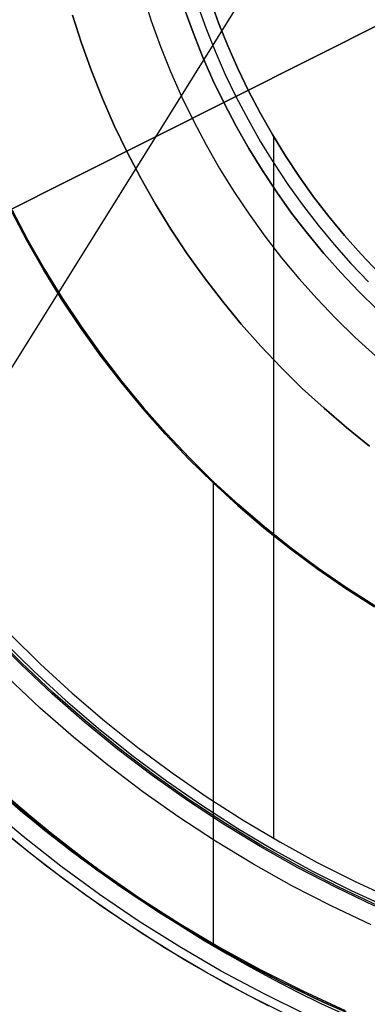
# Model space of a CAD drawing. Header units: millimetres. Extents: x 7986 to 9191, y -11326 to -10283.
# Tile 127 of 256: x 8572.42 to 8578.82, y -10688.56 to -10670.45. Entities that reach past the tile are written whole.
import ezdxf

# ---------------------------------------------------------------- set-up
doc = ezdxf.new("R2010")
doc.units = ezdxf.units.MM
doc.layers.add('BLANCO METALICO', color=7, linetype='Continuous', true_color=0xededed)
doc.layers.add('luz', color=7, linetype='Continuous')

msp = doc.modelspace()

# ---------------------------------------------------------------- linework, layer by layer
at = {"color": 7, "true_color": 0xffffff}
for p, q in [((8575.923, -10670.078, 116.159), (8576.078, -10670.508, 116.159)), ((8576.078, -10670.508, 171.559), (8575.923, -10670.078, 171.559)), ((8575.923, -10670.078, 143.859), (8576.078, -10670.508, 143.859)), ((8575.923, -10670.078, 116.159), (8576.078, -10670.508, 116.159)), ((8576.078, -10670.508, 116.159), (8576.247, -10670.933, 116.159)), ((8576.247, -10670.933, 171.559), (8576.078, -10670.508, 171.559)), ((8576.078, -10670.508, 143.859), (8576.247, -10670.933, 143.859)), ((8576.078, -10670.508, 116.159), (8576.247, -10670.933, 116.159)), ((8576.247, -10670.933, 116.159), (8576.431, -10671.352, 116.159)), ((8576.431, -10671.352, 171.559), (8576.247, -10670.933, 171.559)), ((8576.247, -10670.933, 143.859), (8576.431, -10671.352, 143.859)), ((8576.247, -10670.933, 116.159), (8576.431, -10671.352, 116.159)), ((8576.431, -10671.352, 116.159), (8576.63, -10671.764, 116.159)), ((8576.63, -10671.764, 171.559), (8576.431, -10671.352, 171.559)), ((8576.431, -10671.352, 143.859), (8576.63, -10671.764, 143.859)), ((8576.431, -10671.352, 116.159), (8576.63, -10671.764, 116.159)), ((8576.63, -10671.764, 116.159), (8576.842, -10672.168, 116.159)), ((8576.842, -10672.168, 171.559), (8576.63, -10671.764, 171.559)), ((8576.63, -10671.764, 143.859), (8576.842, -10672.168, 143.859)), ((8576.63, -10671.764, 116.159), (8576.842, -10672.168, 116.159)), ((8576.842, -10672.168, 116.159), (8577.069, -10672.566, 116.159)), ((8577.069, -10672.566, 171.559), (8576.842, -10672.168, 171.559)), ((8576.842, -10672.168, 143.859), (8577.069, -10672.566, 143.859)), ((8576.842, -10672.168, 116.159), (8577.069, -10672.566, 116.159)), ((8577.069, -10672.566, 116.159), (8577.309, -10672.955, 116.159)), ((8577.309, -10672.955, 171.559), (8577.069, -10672.566, 171.559)), ((8577.069, -10672.566, 143.859), (8577.309, -10672.955, 143.859)), ((8577.069, -10672.566, 116.159), (8577.309, -10672.955, 116.159)), ((8577.09, -10672.602, 116.159), (8577.09, -10685.51, 116.159)), ((8577.309, -10672.955, 116.159), (8577.562, -10673.336, 116.159)), ((8577.562, -10673.336, 171.559), (8577.309, -10672.955, 171.559)), ((8577.309, -10672.955, 143.859), (8577.562, -10673.336, 143.859)), ((8577.309, -10672.955, 116.159), (8577.562, -10673.336, 116.159)), ((8577.562, -10673.336, 116.159), (8577.828, -10673.708, 116.159)), ((8577.828, -10673.708, 171.559), (8577.562, -10673.336, 171.559)), ((8577.562, -10673.336, 143.859), (8577.828, -10673.708, 143.859)), ((8577.562, -10673.336, 116.159), (8577.828, -10673.708, 116.159)), ((8577.828, -10673.708, 116.159), (8578.107, -10674.07, 116.159)), ((8578.107, -10674.07, 171.559), (8577.828, -10673.708, 171.559)), ((8577.828, -10673.708, 143.859), (8578.107, -10674.07, 143.859)), ((8577.828, -10673.708, 116.159), (8578.107, -10674.07, 116.159)), ((8572.551, -10674.516, 23.059), (8572.26, -10673.962, 23.059)), ((8572.26, -10673.962, 17.559), (8572.551, -10674.516, 17.559)), ((8572.551, -10674.516, 23.059), (8572.26, -10673.962, 23.059)), ((8572.26, -10673.962, 20.309), (8572.551, -10674.516, 20.309)), ((8572.567, -10674.507, 80.194), (8572.277, -10673.953, 80.194)), ((8572.277, -10673.953, 77.059), (8572.567, -10674.507, 77.059)), ((8572.567, -10674.507, 80.194), (8572.277, -10673.953, 80.194)), ((8572.277, -10673.953, 78.627), (8572.567, -10674.507, 78.627)), ((8572.277, -10673.953, 77.059), (8572.567, -10674.507, 77.059)), ((8578.107, -10674.07, 116.159), (8578.398, -10674.422, 116.159)), ((8578.398, -10674.422, 171.559), (8578.107, -10674.07, 171.559)), ((8578.107, -10674.07, 143.859), (8578.398, -10674.422, 143.859)), ((8578.107, -10674.07, 116.159), (8578.398, -10674.422, 116.159)), ((8578.398, -10674.422, 116.159), (8578.701, -10674.765, 116.159)), ((8578.701, -10674.765, 171.559), (8578.398, -10674.422, 171.559)), ((8578.398, -10674.422, 143.859), (8578.701, -10674.765, 143.859)), ((8578.398, -10674.422, 116.159), (8578.701, -10674.765, 116.159)), ((8572.86, -10675.06, 23.059), (8572.551, -10674.516, 23.059)), ((8572.551, -10674.516, 17.559), (8572.86, -10675.06, 17.559)), ((8572.86, -10675.06, 23.059), (8572.551, -10674.516, 23.059)), ((8572.551, -10674.516, 20.309), (8572.86, -10675.06, 20.309)), ((8572.877, -10675.051, 80.194), (8572.567, -10674.507, 80.194)), ((8572.567, -10674.507, 77.059), (8572.877, -10675.051, 77.059)), ((8572.877, -10675.051, 80.194), (8572.567, -10674.507, 80.194)), ((8572.567, -10674.507, 78.627), (8572.877, -10675.051, 78.627)), ((8572.567, -10674.507, 77.059), (8572.877, -10675.051, 77.059)), ((8578.701, -10674.765, 116.159), (8579.016, -10675.096, 116.159)), ((8579.016, -10675.096, 171.559), (8578.701, -10674.765, 171.559)), ((8578.701, -10674.765, 143.859), (8579.016, -10675.096, 143.859)), ((8578.701, -10674.765, 116.159), (8579.016, -10675.096, 116.159)), ((8573.189, -10675.593, 23.059), (8572.86, -10675.06, 23.059)), ((8572.86, -10675.06, 17.559), (8573.189, -10675.593, 17.559)), ((8573.189, -10675.593, 23.059), (8572.86, -10675.06, 23.059)), ((8572.86, -10675.06, 20.309), (8573.189, -10675.593, 20.309)), ((8573.205, -10675.583, 80.194), (8572.877, -10675.051, 80.194)), ((8572.877, -10675.051, 77.059), (8573.205, -10675.583, 77.059)), ((8573.205, -10675.583, 80.194), (8572.877, -10675.051, 80.194)), ((8572.877, -10675.051, 78.627), (8573.205, -10675.583, 78.627)), ((8572.877, -10675.051, 77.059), (8573.205, -10675.583, 77.059)), ((8573.552, -10676.104, 80.194), (8573.205, -10675.583, 80.194)), ((8573.205, -10675.583, 77.059), (8573.552, -10676.104, 77.059)), ((8573.552, -10676.104, 80.194), (8573.205, -10675.583, 80.194)), ((8573.205, -10675.583, 78.627), (8573.552, -10676.104, 78.627)), ((8573.205, -10675.583, 77.059), (8573.552, -10676.104, 77.059)), ((8573.536, -10676.115, 23.059), (8573.189, -10675.593, 23.059)), ((8573.189, -10675.593, 17.559), (8573.536, -10676.115, 17.559)), ((8573.536, -10676.115, 23.059), (8573.189, -10675.593, 23.059)), ((8573.189, -10675.593, 20.309), (8573.536, -10676.115, 20.309)), ((8573.9, -10676.624, 23.059), (8573.536, -10676.115, 23.059)), ((8573.536, -10676.115, 17.559), (8573.9, -10676.624, 17.559)), ((8573.9, -10676.624, 23.059), (8573.536, -10676.115, 23.059)), ((8573.536, -10676.115, 20.309), (8573.9, -10676.624, 20.309)), ((8573.916, -10676.612, 80.194), (8573.552, -10676.104, 80.194)), ((8573.552, -10676.104, 77.059), (8573.916, -10676.612, 77.059)), ((8573.916, -10676.612, 80.194), (8573.552, -10676.104, 80.194)), ((8573.552, -10676.104, 78.627), (8573.916, -10676.612, 78.627)), ((8573.552, -10676.104, 77.059), (8573.916, -10676.612, 77.059)), ((8574.282, -10677.12, 23.059), (8573.9, -10676.624, 23.059)), ((8573.9, -10676.624, 17.559), (8574.282, -10677.12, 17.559)), ((8574.282, -10677.12, 23.059), (8573.9, -10676.624, 23.059)), ((8573.9, -10676.624, 20.309), (8574.282, -10677.12, 20.309)), ((8574.297, -10677.108, 80.194), (8573.916, -10676.612, 80.194)), ((8573.916, -10676.612, 77.059), (8574.297, -10677.108, 77.059)), ((8574.297, -10677.108, 80.194), (8573.916, -10676.612, 80.194)), ((8573.916, -10676.612, 78.627), (8574.297, -10677.108, 78.627)), ((8573.916, -10676.612, 77.059), (8574.297, -10677.108, 77.059)), ((8574.681, -10677.603, 23.059), (8574.282, -10677.12, 23.059)), ((8574.282, -10677.12, 17.559), (8574.681, -10677.603, 17.559)), ((8574.681, -10677.603, 23.059), (8574.282, -10677.12, 23.059)), ((8574.282, -10677.12, 20.309), (8574.681, -10677.603, 20.309)), ((8574.696, -10677.59, 80.194), (8574.297, -10677.108, 80.194)), ((8574.297, -10677.108, 77.059), (8574.696, -10677.59, 77.059)), ((8574.696, -10677.59, 80.194), (8574.297, -10677.108, 80.194)), ((8574.297, -10677.108, 78.627), (8574.696, -10677.59, 78.627)), ((8574.297, -10677.108, 77.059), (8574.696, -10677.59, 77.059)), ((8575.096, -10678.071, 23.059), (8574.681, -10677.603, 23.059)), ((8574.681, -10677.603, 17.559), (8575.096, -10678.071, 17.559)), ((8575.096, -10678.071, 23.059), (8574.681, -10677.603, 23.059)), ((8574.681, -10677.603, 20.309), (8575.096, -10678.071, 20.309)), ((8575.11, -10678.058, 80.194), (8574.696, -10677.59, 80.194)), ((8574.696, -10677.59, 77.059), (8575.11, -10678.058, 77.059)), ((8575.11, -10678.058, 80.194), (8574.696, -10677.59, 80.194)), ((8574.696, -10677.59, 78.627), (8575.11, -10678.058, 78.627)), ((8574.696, -10677.59, 77.059), (8575.11, -10678.058, 77.059)), ((8575.527, -10678.526, 23.059), (8575.096, -10678.071, 23.059)), ((8575.096, -10678.071, 17.559), (8575.527, -10678.526, 17.559)), ((8575.527, -10678.526, 23.059), (8575.096, -10678.071, 23.059)), ((8575.096, -10678.071, 20.309), (8575.527, -10678.526, 20.309)), ((8575.541, -10678.512, 80.194), (8575.11, -10678.058, 80.194)), ((8575.11, -10678.058, 77.059), (8575.541, -10678.512, 77.059)), ((8575.541, -10678.512, 80.194), (8575.11, -10678.058, 80.194)), ((8575.11, -10678.058, 78.627), (8575.541, -10678.512, 78.627)), ((8575.11, -10678.058, 77.059), (8575.541, -10678.512, 77.059)), ((8575.974, -10678.964, 23.059), (8575.527, -10678.526, 23.059)), ((8575.527, -10678.526, 17.559), (8575.974, -10678.964, 17.559)), ((8575.974, -10678.964, 23.059), (8575.527, -10678.526, 23.059)), ((8575.527, -10678.526, 20.309), (8575.974, -10678.964, 20.309)), ((8575.987, -10678.951, 80.194), (8575.541, -10678.512, 80.194)), ((8575.541, -10678.512, 77.059), (8575.987, -10678.951, 77.059)), ((8575.987, -10678.951, 80.194), (8575.541, -10678.512, 80.194)), ((8575.541, -10678.512, 78.627), (8575.987, -10678.951, 78.627)), ((8575.541, -10678.512, 77.059), (8575.987, -10678.951, 77.059)), ((8576.435, -10679.388, 23.059), (8575.974, -10678.964, 23.059)), ((8575.974, -10678.964, 17.559), (8576.435, -10679.388, 17.559)), ((8576.435, -10679.388, 23.059), (8575.974, -10678.964, 23.059)), ((8575.974, -10678.964, 20.309), (8576.435, -10679.388, 20.309)), ((8575.975, -10678.939, 80.194), (8575.975, -10687.442, 80.194)), ((8576.448, -10679.373, 80.194), (8575.987, -10678.951, 80.194)), ((8575.987, -10678.951, 77.059), (8576.448, -10679.373, 77.059)), ((8576.448, -10679.373, 80.194), (8575.987, -10678.951, 80.194)), ((8575.987, -10678.951, 78.627), (8576.448, -10679.373, 78.627)), ((8575.987, -10678.951, 77.059), (8576.448, -10679.373, 77.059)), ((8576.911, -10679.795, 23.059), (8576.435, -10679.388, 23.059)), ((8576.435, -10679.388, 17.559), (8576.911, -10679.795, 17.559)), ((8576.911, -10679.795, 23.059), (8576.435, -10679.388, 23.059)), ((8576.435, -10679.388, 20.309), (8576.911, -10679.795, 20.309)), ((8576.923, -10679.78, 80.194), (8576.448, -10679.373, 80.194)), ((8576.448, -10679.373, 77.059), (8576.923, -10679.78, 77.059)), ((8576.923, -10679.78, 80.194), (8576.448, -10679.373, 80.194)), ((8576.448, -10679.373, 78.627), (8576.923, -10679.78, 78.627)), ((8576.448, -10679.373, 77.059), (8576.923, -10679.78, 77.059)), ((8577.401, -10680.185, 23.059), (8576.911, -10679.795, 23.059)), ((8576.911, -10679.795, 17.559), (8577.401, -10680.185, 17.559)), ((8577.401, -10680.185, 23.059), (8576.911, -10679.795, 23.059)), ((8576.911, -10679.795, 20.309), (8577.401, -10680.185, 20.309)), ((8577.412, -10680.17, 80.194), (8576.923, -10679.78, 80.194)), ((8576.923, -10679.78, 77.059), (8577.412, -10680.17, 77.059)), ((8577.412, -10680.17, 80.194), (8576.923, -10679.78, 80.194)), ((8576.923, -10679.78, 78.627), (8577.412, -10680.17, 78.627)), ((8576.923, -10679.78, 77.059), (8577.412, -10680.17, 77.059)), ((8577.903, -10680.558, 23.059), (8577.401, -10680.185, 23.059)), ((8577.401, -10680.185, 17.559), (8577.903, -10680.558, 17.559)), ((8577.903, -10680.558, 23.059), (8577.401, -10680.185, 23.059)), ((8577.401, -10680.185, 20.309), (8577.903, -10680.558, 20.309)), ((8577.915, -10680.543, 80.194), (8577.412, -10680.17, 80.194)), ((8577.412, -10680.17, 77.059), (8577.915, -10680.543, 77.059)), ((8577.915, -10680.543, 80.194), (8577.412, -10680.17, 80.194)), ((8577.412, -10680.17, 78.627), (8577.915, -10680.543, 78.627)), ((8577.412, -10680.17, 77.059), (8577.915, -10680.543, 77.059)), ((8578.419, -10680.914, 23.059), (8577.903, -10680.558, 23.059)), ((8577.903, -10680.558, 17.559), (8578.419, -10680.914, 17.559)), ((8578.419, -10680.914, 23.059), (8577.903, -10680.558, 23.059)), ((8577.903, -10680.558, 20.309), (8578.419, -10680.914, 20.309)), ((8578.429, -10680.898, 80.194), (8577.915, -10680.543, 80.194)), ((8577.915, -10680.543, 77.059), (8578.429, -10680.898, 77.059)), ((8578.429, -10680.898, 80.194), (8577.915, -10680.543, 80.194)), ((8577.915, -10680.543, 78.627), (8578.429, -10680.898, 78.627)), ((8577.915, -10680.543, 77.059), (8578.429, -10680.898, 77.059)), ((8578.946, -10681.252, 23.059), (8578.419, -10680.914, 23.059)), ((8578.419, -10680.914, 17.559), (8578.946, -10681.252, 17.559)), ((8578.946, -10681.252, 23.059), (8578.419, -10680.914, 23.059)), ((8578.419, -10680.914, 20.309), (8578.946, -10681.252, 20.309)), ((8578.956, -10681.235, 80.194), (8578.429, -10680.898, 80.194)), ((8578.429, -10680.898, 77.059), (8578.956, -10681.235, 77.059)), ((8578.956, -10681.235, 80.194), (8578.429, -10680.898, 80.194)), ((8578.429, -10680.898, 78.627), (8578.956, -10681.235, 78.627)), ((8578.429, -10680.898, 77.059), (8578.956, -10681.235, 77.059)), ((8572.114, -10681.881, 116.167), (8572.678, -10682.436, 116.167)), ((8572.241, -10681.756, 116.159), (8572.801, -10682.306, 116.159)), ((8572.241, -10681.756, 116.159), (8572.801, -10682.306, 116.159)), ((8572.678, -10682.436, 116.167), (8573.261, -10682.97, 116.167)), ((8572.801, -10682.306, 116.159), (8573.38, -10682.837, 116.159)), ((8572.801, -10682.306, 116.159), (8573.38, -10682.837, 116.159)), ((8573.261, -10682.97, 116.167), (8573.863, -10683.485, 116.167)), ((8573.38, -10682.837, 116.159), (8573.976, -10683.347, 116.159)), ((8573.38, -10682.837, 116.159), (8573.976, -10683.347, 116.159)), ((8573.976, -10683.347, 116.159), (8574.59, -10683.837, 116.159)), ((8573.976, -10683.347, 116.159), (8574.59, -10683.837, 116.159)), ((8573.863, -10683.485, 116.167), (8574.481, -10683.978, 116.167)), ((8574.59, -10683.837, 116.159), (8575.221, -10684.305, 116.159)), ((8574.59, -10683.837, 116.159), (8575.221, -10684.305, 116.159)), ((8574.481, -10683.978, 116.167), (8575.117, -10684.45, 116.167)), ((8575.117, -10684.45, 116.167), (8575.768, -10684.9, 116.167)), ((8575.221, -10684.305, 116.159), (8575.867, -10684.751, 116.159)), ((8575.221, -10684.305, 116.159), (8575.867, -10684.751, 116.159)), ((8571.9, -10684.507, 80.194), (8572.555, -10685.067, 80.194)), ((8571.9, -10684.507, 97.154), (8572.555, -10685.067, 97.154)), ((8571.9, -10684.507, 80.194), (8572.555, -10685.067, 80.194)), ((8572.256, -10684.789, 114.115), (8572.629, -10685.107, 114.115)), ((8572.256, -10684.789, 114.115), (8572.629, -10685.107, 114.115)), ((8575.867, -10684.751, 116.159), (8576.528, -10685.174, 116.159)), ((8575.867, -10684.751, 116.159), (8576.528, -10685.174, 116.159)), ((8575.768, -10684.9, 116.167), (8576.434, -10685.326, 116.167)), ((8572.555, -10685.067, 80.194), (8573.23, -10685.605, 80.194)), ((8572.555, -10685.067, 97.154), (8573.23, -10685.605, 97.154)), ((8572.555, -10685.067, 80.194), (8573.23, -10685.605, 80.194)), ((8572.629, -10685.107, 114.115), (8573.007, -10685.418, 114.115)), ((8572.629, -10685.107, 114.115), (8573.007, -10685.418, 114.115)), ((8576.528, -10685.174, 116.159), (8577.204, -10685.575, 116.159)), ((8576.528, -10685.174, 116.159), (8577.204, -10685.575, 116.159)), ((8576.434, -10685.326, 116.167), (8577.115, -10685.73, 116.167)), ((8573.007, -10685.418, 114.115), (8573.392, -10685.722, 114.115)), ((8573.007, -10685.418, 114.115), (8573.392, -10685.722, 114.115)), ((8573.23, -10685.605, 80.194), (8573.922, -10686.119, 80.194)), ((8573.23, -10685.605, 97.154), (8573.922, -10686.119, 97.154)), ((8573.23, -10685.605, 80.194), (8573.922, -10686.119, 80.194)), ((8573.392, -10685.722, 114.115), (8573.782, -10686.018, 114.115)), ((8573.392, -10685.722, 114.115), (8573.782, -10686.018, 114.115)), ((8577.115, -10685.73, 116.167), (8577.809, -10686.11, 116.167)), ((8577.204, -10685.575, 116.159), (8577.892, -10685.952, 116.159)), ((8577.204, -10685.575, 116.159), (8577.892, -10685.952, 116.159)), ((8573.782, -10686.018, 114.115), (8574.178, -10686.307, 114.115)), ((8573.782, -10686.018, 114.115), (8574.178, -10686.307, 114.115)), ((8577.892, -10685.952, 116.159), (8578.594, -10686.305, 116.159)), ((8577.892, -10685.952, 116.159), (8578.594, -10686.305, 116.159)), ((8573.922, -10686.119, 80.194), (8574.631, -10686.609, 80.194)), ((8573.922, -10686.119, 97.154), (8574.631, -10686.609, 97.154)), ((8573.922, -10686.119, 80.194), (8574.631, -10686.609, 80.194)), ((8577.809, -10686.11, 116.167), (8578.516, -10686.465, 116.167)), ((8574.178, -10686.307, 114.115), (8574.578, -10686.588, 114.115)), ((8574.178, -10686.307, 114.115), (8574.578, -10686.588, 114.115)), ((8578.594, -10686.305, 116.159), (8579.307, -10686.633, 116.159)), ((8578.594, -10686.305, 116.159), (8579.307, -10686.633, 116.159)), ((8574.578, -10686.588, 114.115), (8574.985, -10686.861, 114.115)), ((8574.578, -10686.588, 114.115), (8574.985, -10686.861, 114.115)), ((8574.631, -10686.609, 80.194), (8575.358, -10687.074, 80.194)), ((8574.631, -10686.609, 97.154), (8575.358, -10687.074, 97.154)), ((8574.631, -10686.609, 80.194), (8575.358, -10687.074, 80.194)), ((8578.516, -10686.465, 116.167), (8579.235, -10686.796, 116.167)), ((8574.985, -10686.861, 114.115), (8575.396, -10687.126, 114.115)), ((8574.985, -10686.861, 114.115), (8575.396, -10687.126, 114.115)), ((8575.358, -10687.074, 80.194), (8576.099, -10687.513, 80.194)), ((8575.358, -10687.074, 97.154), (8576.099, -10687.513, 97.154)), ((8575.358, -10687.074, 80.194), (8576.099, -10687.513, 80.194)), ((8575.396, -10687.126, 114.115), (8575.812, -10687.384, 114.115)), ((8575.396, -10687.126, 114.115), (8575.812, -10687.384, 114.115)), ((8575.812, -10687.384, 114.115), (8576.233, -10687.633, 114.115)), ((8575.812, -10687.384, 114.115), (8576.233, -10687.633, 114.115)), ((8576.099, -10687.513, 80.194), (8576.856, -10687.927, 80.194)), ((8576.099, -10687.513, 97.154), (8576.856, -10687.927, 97.154)), ((8576.099, -10687.513, 80.194), (8576.856, -10687.927, 80.194)), ((8576.233, -10687.633, 114.115), (8576.659, -10687.873, 114.115)), ((8576.233, -10687.633, 114.115), (8576.659, -10687.873, 114.115)), ((8576.659, -10687.873, 114.115), (8577.089, -10688.106, 114.115)), ((8576.659, -10687.873, 114.115), (8577.089, -10688.106, 114.115)), ((8576.856, -10687.927, 80.194), (8577.626, -10688.315, 80.194)), ((8576.856, -10687.927, 97.154), (8577.626, -10688.315, 97.154)), ((8576.856, -10687.927, 80.194), (8577.626, -10688.315, 80.194)), ((8577.089, -10688.106, 114.115), (8577.524, -10688.329, 114.115)), ((8577.089, -10688.106, 114.115), (8577.524, -10688.329, 114.115)), ((8577.524, -10688.329, 114.115), (8577.963, -10688.544, 114.115)), ((8577.524, -10688.329, 114.115), (8577.963, -10688.544, 114.115)), ((8577.626, -10688.315, 80.194), (8578.409, -10688.675, 80.194)), ((8577.626, -10688.315, 97.154), (8578.409, -10688.675, 97.154)), ((8577.626, -10688.315, 80.194), (8578.409, -10688.675, 80.194)), ((8577.963, -10688.544, 114.115), (8578.406, -10688.75, 114.115)), ((8577.963, -10688.544, 114.115), (8578.406, -10688.75, 114.115))]:
    msp.add_line(p, q, dxfattribs=at)
at = {"layer": 'BLANCO METALICO'}
for p, q in [((8574.685, -10669.999, 146.559), (8574.839, -10670.474, 146.559)), ((8575.446, -10670.24, 146.559), (8575.607, -10670.687, 146.559)), ((8575.607, -10670.687, 171.559), (8575.446, -10670.24, 171.559)), ((8575.446, -10670.24, 159.059), (8575.607, -10670.687, 159.059)), ((8573.552, -10670.885, 150.185), (8573.386, -10670.367, 150.185)), ((8573.386, -10670.367, 171.559), (8573.552, -10670.885, 171.559)), ((8573.386, -10670.367, 160.872), (8573.552, -10670.885, 160.872)), ((8574.839, -10670.474, 146.559), (8575.009, -10670.944, 146.559)), ((8575.607, -10670.687, 146.559), (8575.782, -10671.128, 146.559)), ((8575.782, -10671.128, 171.559), (8575.607, -10670.687, 171.559)), ((8575.607, -10670.687, 159.059), (8575.782, -10671.128, 159.059)), ((8573.736, -10671.396, 150.185), (8573.552, -10670.885, 150.185)), ((8573.552, -10670.885, 171.559), (8573.736, -10671.396, 171.559)), ((8573.552, -10670.885, 160.872), (8573.736, -10671.396, 160.872)), ((8575.009, -10670.944, 146.559), (8575.195, -10671.408, 146.559)), ((8575.782, -10671.128, 146.559), (8575.974, -10671.562, 146.559)), ((8575.974, -10671.562, 171.559), (8575.782, -10671.128, 171.559)), ((8575.782, -10671.128, 159.059), (8575.974, -10671.562, 159.059)), ((8573.938, -10671.901, 150.185), (8573.736, -10671.396, 150.185)), ((8573.736, -10671.396, 171.559), (8573.938, -10671.901, 171.559)), ((8573.736, -10671.396, 160.872), (8573.938, -10671.901, 160.872)), ((8575.195, -10671.408, 146.559), (8575.397, -10671.865, 146.559)), ((8575.974, -10671.562, 146.559), (8576.179, -10671.99, 146.559)), ((8576.179, -10671.99, 171.559), (8575.974, -10671.562, 171.559)), ((8575.974, -10671.562, 159.059), (8576.179, -10671.99, 159.059)), ((8574.157, -10672.399, 150.185), (8573.938, -10671.901, 150.185)), ((8573.938, -10671.901, 171.559), (8574.157, -10672.399, 171.559)), ((8573.938, -10671.901, 160.872), (8574.157, -10672.399, 160.872)), ((8575.397, -10671.865, 146.559), (8575.615, -10672.315, 146.559)), ((8576.179, -10671.99, 146.559), (8576.4, -10672.41, 146.559)), ((8576.4, -10672.41, 171.559), (8576.179, -10671.99, 171.559)), ((8576.179, -10671.99, 159.059), (8576.4, -10672.41, 159.059)), ((8575.615, -10672.315, 146.559), (8575.849, -10672.757, 146.559)), ((8574.393, -10672.889, 150.185), (8574.157, -10672.399, 150.185)), ((8574.157, -10672.399, 171.559), (8574.393, -10672.889, 171.559)), ((8574.157, -10672.399, 160.872), (8574.393, -10672.889, 160.872)), ((8576.4, -10672.41, 146.559), (8576.635, -10672.823, 146.559)), ((8576.635, -10672.823, 171.559), (8576.4, -10672.41, 171.559)), ((8576.4, -10672.41, 159.059), (8576.635, -10672.823, 159.059)), ((8575.849, -10672.757, 146.559), (8576.097, -10673.19, 146.559)), ((8576.635, -10672.823, 146.559), (8576.884, -10673.227, 146.559)), ((8576.884, -10673.227, 171.559), (8576.635, -10672.823, 171.559)), ((8576.635, -10672.823, 159.059), (8576.884, -10673.227, 159.059)), ((8574.645, -10673.37, 150.185), (8574.393, -10672.889, 150.185)), ((8574.393, -10672.889, 171.559), (8574.645, -10673.37, 171.559)), ((8574.393, -10672.889, 160.872), (8574.645, -10673.37, 160.872)), ((8576.097, -10673.19, 146.559), (8576.361, -10673.615, 146.559)), ((8576.884, -10673.227, 146.559), (8577.147, -10673.622, 146.559)), ((8577.147, -10673.622, 171.559), (8576.884, -10673.227, 171.559)), ((8576.884, -10673.227, 159.059), (8577.147, -10673.622, 159.059)), ((8574.915, -10673.843, 150.185), (8574.645, -10673.37, 150.185)), ((8574.645, -10673.37, 171.559), (8574.915, -10673.843, 171.559)), ((8574.645, -10673.37, 160.872), (8574.915, -10673.843, 160.872)), ((8576.361, -10673.615, 146.559), (8576.639, -10674.03, 146.559)), ((8577.147, -10673.622, 146.559), (8577.423, -10674.008, 146.559)), ((8577.423, -10674.008, 171.559), (8577.147, -10673.622, 171.559)), ((8577.147, -10673.622, 159.059), (8577.423, -10674.008, 159.059)), ((8575.2, -10674.306, 150.185), (8574.915, -10673.843, 150.185)), ((8574.915, -10673.843, 171.559), (8575.2, -10674.306, 171.559)), ((8574.915, -10673.843, 160.872), (8575.2, -10674.306, 160.872)), ((8576.639, -10674.03, 146.559), (8576.931, -10674.436, 146.559)), ((8577.423, -10674.008, 146.559), (8577.713, -10674.384, 146.559)), ((8577.713, -10674.384, 171.559), (8577.423, -10674.008, 171.559)), ((8577.423, -10674.008, 159.059), (8577.713, -10674.384, 159.059)), ((8575.501, -10674.758, 150.185), (8575.2, -10674.306, 150.185)), ((8575.2, -10674.306, 171.559), (8575.501, -10674.758, 171.559)), ((8575.2, -10674.306, 160.872), (8575.501, -10674.758, 160.872)), ((8576.931, -10674.436, 146.559), (8577.238, -10674.831, 146.559)), ((8577.713, -10674.384, 146.559), (8578.015, -10674.75, 146.559)), ((8578.015, -10674.75, 171.559), (8577.713, -10674.384, 171.559)), ((8577.713, -10674.384, 159.059), (8578.015, -10674.75, 159.059)), ((8575.818, -10675.2, 150.185), (8575.501, -10674.758, 150.185)), ((8575.501, -10674.758, 171.559), (8575.818, -10675.2, 171.559)), ((8575.501, -10674.758, 160.872), (8575.818, -10675.2, 160.872)), ((8577.238, -10674.831, 146.559), (8577.557, -10675.215, 146.559)), ((8578.015, -10674.75, 146.559), (8578.33, -10675.105, 146.559)), ((8578.33, -10675.105, 171.559), (8578.015, -10674.75, 171.559)), ((8578.015, -10674.75, 159.059), (8578.33, -10675.105, 159.059)), ((8576.149, -10675.631, 150.185), (8575.818, -10675.2, 150.185)), ((8575.818, -10675.2, 171.559), (8576.149, -10675.631, 171.559)), ((8575.818, -10675.2, 160.872), (8576.149, -10675.631, 160.872)), ((8577.557, -10675.215, 146.559), (8577.89, -10675.588, 146.559)), ((8578.33, -10675.105, 146.559), (8578.657, -10675.45, 146.559)), ((8578.657, -10675.45, 171.559), (8578.33, -10675.105, 171.559)), ((8578.33, -10675.105, 159.059), (8578.657, -10675.45, 159.059)), ((8577.89, -10675.588, 146.559), (8578.236, -10675.949, 146.559)), ((8578.657, -10675.45, 146.559), (8578.995, -10675.782, 146.559)), ((8578.995, -10675.782, 171.559), (8578.657, -10675.45, 171.559)), ((8578.657, -10675.45, 159.059), (8578.995, -10675.782, 159.059)), ((8576.495, -10676.05, 150.185), (8576.149, -10675.631, 150.185)), ((8576.149, -10675.631, 171.559), (8576.495, -10676.05, 171.559)), ((8576.149, -10675.631, 160.872), (8576.495, -10676.05, 160.872)), ((8578.236, -10675.949, 146.559), (8578.594, -10676.298, 146.559)), ((8576.856, -10676.457, 150.185), (8576.495, -10676.05, 150.185)), ((8576.495, -10676.05, 171.559), (8576.856, -10676.457, 171.559)), ((8576.495, -10676.05, 160.872), (8576.856, -10676.457, 160.872)), ((8578.594, -10676.298, 146.559), (8578.964, -10676.634, 146.559)), ((8577.23, -10676.852, 150.185), (8576.856, -10676.457, 150.185)), ((8576.856, -10676.457, 171.559), (8577.23, -10676.852, 171.559)), ((8576.856, -10676.457, 160.872), (8577.23, -10676.852, 160.872)), ((8577.618, -10677.233, 150.185), (8577.23, -10676.852, 150.185)), ((8577.23, -10676.852, 171.559), (8577.618, -10677.233, 171.559)), ((8577.23, -10676.852, 160.872), (8577.618, -10677.233, 160.872)), ((8578.019, -10677.6, 150.185), (8577.618, -10677.233, 150.185)), ((8577.618, -10677.233, 171.559), (8578.019, -10677.6, 171.559)), ((8577.618, -10677.233, 160.872), (8578.019, -10677.6, 160.872)), ((8578.432, -10677.954, 150.185), (8578.019, -10677.6, 150.185)), ((8578.019, -10677.6, 171.559), (8578.432, -10677.954, 171.559)), ((8578.019, -10677.6, 160.872), (8578.432, -10677.954, 160.872)), ((8578.857, -10678.293, 150.185), (8578.432, -10677.954, 150.185)), ((8578.432, -10677.954, 171.559), (8578.857, -10678.293, 171.559)), ((8578.432, -10677.954, 160.872), (8578.857, -10678.293, 160.872)), ((8572.435, -10682.307, 156.581), (8571.875, -10681.744, 156.581)), ((8572.448, -10682.278, 171.559), (8571.885, -10681.711, 171.559)), ((8573.029, -10682.824, 171.559), (8572.448, -10682.278, 171.559)), ((8573.013, -10682.85, 156.581), (8572.435, -10682.307, 156.581)), ((8572.794, -10683.112, 167.412), (8572.202, -10682.556, 167.412)), ((8573.63, -10683.35, 171.559), (8573.029, -10682.824, 171.559)), ((8573.61, -10683.372, 156.581), (8573.013, -10682.85, 156.581)), ((8573.405, -10683.646, 167.412), (8572.794, -10683.112, 167.412)), ((8574.224, -10683.874, 156.581), (8573.61, -10683.372, 156.581)), ((8574.248, -10683.855, 171.559), (8573.63, -10683.35, 171.559)), ((8574.034, -10684.159, 167.412), (8573.405, -10683.646, 167.412)), ((8574.856, -10684.354, 156.581), (8574.224, -10683.874, 156.581)), ((8574.884, -10684.338, 171.559), (8574.248, -10683.855, 171.559)), ((8574.681, -10684.65, 167.412), (8574.034, -10684.159, 167.412)), ((8575.503, -10684.813, 156.581), (8574.856, -10684.354, 156.581)), ((8575.536, -10684.798, 171.559), (8574.884, -10684.338, 171.559)), ((8571.821, -10684.468, 162.581), (8572.474, -10685.03, 162.581)), ((8572.021, -10684.644, 171.559), (8572.687, -10685.205, 171.559)), ((8572.21, -10684.807, 139.965), (8572.875, -10685.357, 139.965)), ((8572.875, -10685.357, 139.665), (8572.21, -10684.807, 139.665)), ((8575.345, -10685.118, 167.412), (8574.681, -10684.65, 167.412)), ((8576.166, -10685.248, 156.581), (8575.503, -10684.813, 156.581)), ((8576.203, -10685.236, 171.559), (8575.536, -10684.798, 171.559)), ((8572.478, -10685.476, 167.412), (8571.803, -10684.907, 167.412)), ((8572.564, -10685.748, 139.165), (8571.885, -10685.187, 139.165)), ((8572.474, -10685.03, 162.581), (8573.145, -10685.569, 162.581)), ((8576.024, -10685.562, 167.412), (8575.345, -10685.118, 167.412)), ((8572.687, -10685.205, 171.559), (8573.372, -10685.742, 171.559)), ((8572.875, -10685.357, 139.965), (8573.559, -10685.883, 139.965)), ((8573.559, -10685.883, 139.665), (8572.875, -10685.357, 139.665)), ((8576.844, -10685.661, 156.581), (8576.166, -10685.248, 156.581)), ((8576.885, -10685.65, 171.559), (8576.203, -10685.236, 171.559)), ((8573.173, -10686.02, 167.412), (8572.478, -10685.476, 167.412)), ((8573.145, -10685.569, 162.581), (8573.835, -10686.085, 162.581)), ((8576.719, -10685.983, 167.412), (8576.024, -10685.562, 167.412)), ((8577.535, -10686.05, 156.581), (8576.844, -10685.661, 156.581)), ((8577.582, -10686.041, 171.559), (8576.885, -10685.65, 171.559)), ((8573.261, -10686.285, 139.165), (8572.564, -10685.748, 139.165)), ((8573.372, -10685.742, 171.559), (8574.075, -10686.256, 171.559)), ((8573.559, -10685.883, 139.965), (8574.261, -10686.386, 139.965)), ((8574.261, -10686.386, 139.665), (8573.559, -10685.883, 139.665)), ((8573.886, -10686.541, 167.412), (8573.173, -10686.02, 167.412)), ((8573.835, -10686.085, 162.581), (8574.542, -10686.577, 162.581)), ((8577.427, -10686.379, 167.412), (8576.719, -10685.983, 167.412)), ((8578.24, -10686.414, 156.581), (8577.535, -10686.05, 156.581)), ((8578.291, -10686.407, 171.559), (8577.582, -10686.041, 171.559)), ((8574.075, -10686.256, 171.559), (8574.795, -10686.744, 171.559)), ((8573.977, -10686.797, 139.165), (8573.261, -10686.285, 139.165)), ((8574.261, -10686.386, 139.965), (8574.98, -10686.864, 139.965)), ((8574.98, -10686.864, 139.665), (8574.261, -10686.386, 139.665)), ((8578.149, -10686.751, 167.412), (8577.427, -10686.379, 167.412)), ((8578.956, -10686.755, 156.581), (8578.24, -10686.414, 156.581)), ((8579.013, -10686.748, 171.559), (8578.291, -10686.407, 171.559)), ((8574.617, -10687.036, 167.412), (8573.886, -10686.541, 167.412)), ((8574.542, -10686.577, 162.581), (8575.265, -10687.044, 162.581)), ((8574.71, -10687.285, 139.165), (8573.977, -10686.797, 139.165)), ((8574.795, -10686.744, 171.559), (8575.532, -10687.207, 171.559)), ((8578.884, -10687.097, 167.412), (8578.149, -10686.751, 167.412)), ((8574.98, -10686.864, 139.965), (8575.714, -10687.317, 139.965)), ((8575.714, -10687.317, 139.665), (8574.98, -10686.864, 139.665)), ((8575.364, -10687.505, 167.412), (8574.617, -10687.036, 167.412)), ((8575.265, -10687.044, 162.581), (8576.004, -10687.486, 162.581)), ((8575.459, -10687.747, 139.165), (8574.71, -10687.285, 139.165)), ((8575.532, -10687.207, 171.559), (8576.285, -10687.645, 171.559)), ((8575.714, -10687.317, 139.965), (8576.464, -10687.744, 139.965)), ((8576.464, -10687.744, 139.665), (8575.714, -10687.317, 139.665)), ((8576.128, -10687.948, 167.412), (8575.364, -10687.505, 167.412)), ((8576.004, -10687.486, 162.581), (8576.758, -10687.902, 162.581)), ((8576.285, -10687.645, 171.559), (8577.052, -10688.055, 171.559)), ((8576.224, -10688.182, 139.165), (8575.459, -10687.747, 139.165)), ((8576.464, -10687.744, 139.965), (8577.228, -10688.145, 139.965)), ((8577.228, -10688.145, 139.665), (8576.464, -10687.744, 139.665)), ((8576.758, -10687.902, 162.581), (8577.526, -10688.292, 162.581)), ((8576.906, -10688.364, 167.412), (8576.128, -10687.948, 167.412)), ((8577.052, -10688.055, 171.559), (8577.834, -10688.439, 171.559)), ((8577.004, -10688.592, 139.165), (8576.224, -10688.182, 139.165)), ((8577.228, -10688.145, 139.965), (8578.006, -10688.519, 139.965)), ((8578.006, -10688.519, 139.665), (8577.228, -10688.145, 139.665)), ((8577.699, -10688.753, 167.412), (8576.906, -10688.364, 167.412)), ((8577.526, -10688.292, 162.581), (8578.307, -10688.655, 162.581)), ((8577.834, -10688.439, 171.559), (8578.628, -10688.795, 171.559)), ((8578.006, -10688.519, 139.965), (8578.796, -10688.867, 139.965)), ((8578.796, -10688.867, 139.665), (8578.006, -10688.519, 139.665))]:
    msp.add_line(p, q, dxfattribs=at)
at = {"layer": 'BLANCO METALICO', "color": 3, "true_color": 0x00ff00}
for p, q in [((8575.683, -10670.161, 138.163), (8575.84, -10670.6, 138.163)), ((8575.84, -10670.6, 138.163), (8576.013, -10671.032, 138.163)), ((8576.013, -10671.032, 138.163), (8576.201, -10671.459, 138.163)), ((8576.201, -10671.459, 138.163), (8576.403, -10671.879, 138.163)), ((8576.403, -10671.879, 138.163), (8576.62, -10672.291, 138.163)), ((8576.62, -10672.291, 138.163), (8576.85, -10672.696, 138.163)), ((8576.85, -10672.696, 138.163), (8577.095, -10673.093, 138.163)), ((8577.095, -10673.093, 138.163), (8577.353, -10673.481, 138.163)), ((8577.353, -10673.481, 138.163), (8577.625, -10673.86, 138.163)), ((8577.625, -10673.86, 138.163), (8577.909, -10674.229, 138.163)), ((8577.909, -10674.229, 138.163), (8578.206, -10674.589, 138.163)), ((8578.206, -10674.589, 138.163), (8578.515, -10674.937, 138.163)), ((8578.515, -10674.937, 138.163), (8578.836, -10675.275, 138.163)), ((8572.912, -10686.021, 141.017), (8572.224, -10685.472, 141.017)), ((8572.912, -10686.021, 138.163), (8572.224, -10685.472, 138.163)), ((8573.619, -10686.546, 141.017), (8572.912, -10686.021, 141.017)), ((8573.619, -10686.546, 138.163), (8572.912, -10686.021, 138.163)), ((8574.343, -10687.046, 141.017), (8573.619, -10686.546, 141.017)), ((8574.343, -10687.046, 138.163), (8573.619, -10686.546, 138.163)), ((8575.085, -10687.52, 141.017), (8574.343, -10687.046, 141.017)), ((8575.085, -10687.52, 138.163), (8574.343, -10687.046, 138.163)), ((8575.842, -10687.969, 141.017), (8575.085, -10687.52, 141.017)), ((8575.842, -10687.969, 138.163), (8575.085, -10687.52, 138.163)), ((8576.614, -10688.391, 141.017), (8575.842, -10687.969, 141.017)), ((8576.614, -10688.391, 138.163), (8575.842, -10687.969, 138.163)), ((8577.401, -10688.787, 141.017), (8576.614, -10688.391, 141.017)), ((8577.401, -10688.787, 138.163), (8576.614, -10688.391, 138.163))]:
    msp.add_line(p, q, dxfattribs=at)
at = {"layer": 'luz', "color": 254, "true_color": 0xcad1ee}
for p, q in [((8661.809, -10533.536, -59.991), (8501.738, -10789.728, -59.991)), ((8661.809, -10533.536, -58.491), (8501.738, -10789.728, -58.491)), ((8454.571, -10732.99, -56.991), (8722.355, -10598.633, -56.991)), ((8722.355, -10598.633, -58.491), (8454.571, -10732.99, -58.491))]:
    msp.add_line(p, q, dxfattribs=at)

doc.saveas('drawing.dxf')
